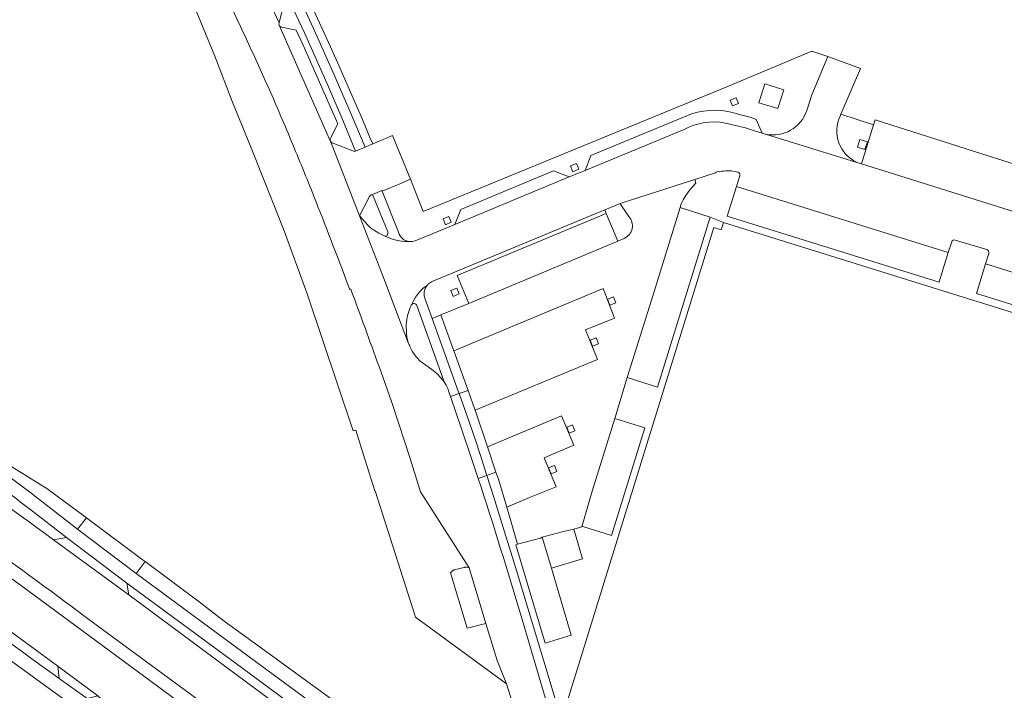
# Model space of a CAD drawing. Extents: x 152048 to 156914, y 461460 to 468786.
# Tile 66 of 256: x 154197 to 154346, y 463605 to 463706. Entities that reach past the tile are written whole.
import ezdxf

# ---------------------------------------------------------------- set-up
doc = ezdxf.new("R2010")
doc.units = 0
doc.header["$LTSCALE"] = 0.75
for name, color, linetype, lineweight in [('B-RO-VH-VERHARDING_ASFALT-GV', 251, 'CONTINUOUS', 18), ('B-RO-VH-VERHARDING_BETONSTRAATSTEEN-GV', 251, 'CONTINUOUS', 18), ('B-RO-VH-VERHARDING_TEGEL-GV', 251, 'CONTINUOUS', 18)]:
    doc.layers.add(name, color=color, linetype=linetype, lineweight=lineweight)

msp = doc.modelspace()

# ---------------------------------------------------------------- linework, layer by layer
at = {"layer": 'B-RO-VH-VERHARDING_ASFALT-GV'}
for points in [[(154202.354, 463627.349, 0.0045809), (154163.057, 463655.505)], [(154173.103, 463640.479, -0.0046303), (154207.295, 463615.656)]]:
    msp.add_lwpolyline(points, format="xyb", dxfattribs=at)
for points in [[(154168.707, 463633.18), (154175.679, 463628.323), (154203.011, 463608.289), (154209.031, 463603.817), (154209.186, 463603.703), (154218.729, 463596.66), (154218.805, 463596.604), (154232.754, 463586.318), (154233.942, 463585.442), (154261.005, 463565.485), (154280.923, 463550.577), (154317.424, 463522.277), (154321.294, 463527.487), (154284.421, 463555.998), (154279.879, 463559.42), (154275.322, 463562.822), (154237.741, 463590.718)], [(154279.052, 463570.712), (154249.462, 463592.575), (154238.941, 463600.348), (154238.936, 463600.352), (154236.417, 463602.163), (154229.869, 463607.026), (154213.684, 463619.048), (154202.354, 463627.349)], [(154237.741, 463590.718), (154236.567, 463591.585), (154197.531, 463620.407), (154195.53, 463621.853)], [(154207.295, 463615.656), (154237.723, 463593.229), (154238.898, 463592.363), (154278.011, 463563.328), (154285.246, 463557.935), (154323.013, 463529.866), (154326.92, 463535.068), (154318.949, 463541.006), (154315.65, 463543.502)]]:
    msp.add_lwpolyline(points, dxfattribs=at)
at = {"layer": 'B-RO-VH-VERHARDING_BETONSTRAATSTEEN-GV'}
for points in [[(154234.511, 463715.441), (154233.801, 463715.368), (154231.028, 463716.51), (154236.328, 463705.187), (154237.187, 463708.761), (154237.54, 463709.003), (154237.63, 463709.044), (154239.052, 463709.677), (154240.141, 463710.161), (154241.561, 463710.791), (154243.331, 463711.577), (154240.405, 463718.206), (154240.302, 463718.159), (154238.661, 463717.405), (154237.252, 463716.758), (154236.035, 463716.178)], [(154324.034, 463683.924), (154331.544, 463681.591), (154344.509, 463677.533), (154349.784, 463675.882), (154374.035, 463668.355), (154375.305, 463667.951), (154376.44, 463671.612), (154377.362, 463674.35), (154352.378, 463682.218), (154346.579, 463684.064), (154326.112, 463690.58), (154325.855, 463689.79)], [(154262.81, 463674.786), (154280.02, 463681.964), (154277.658, 463682.896), (154263.712, 463677.066)], [(154335.755, 463666.15), (154337.079, 463670.591), (154305.204, 463680.515), (154303.826, 463676.082), (154335.752, 463666.14)], [(154301.241, 463675.923), (154296.727, 463677.347), (154292.651, 463664.209), (154288.765, 463651.767), (154293.326, 463650.314)], [(154287.354, 463672.306), (154285.586, 463676.479), (154263.136, 463667.146), (154264.895, 463662.918)], [(154342.716, 463668.863), (154341.334, 463664.432), (154368.819, 463655.888), (154370.18, 463660.306)], [(154265.86, 463646.826), (154284.283, 463654.48), (154282.456, 463658.929), (154286.825, 463660.724), (154285.123, 463665.173), (154262.65, 463655.8), (154264.808, 463649.813), (154265.526, 463647.822)], [(154287.036, 463663.014), (154286.146, 463662.658), (154285.789, 463663.548), (154286.68, 463663.906)], [(154284.433, 463656.853), (154283.543, 463656.497), (154283.186, 463657.387), (154284.077, 463657.745)], [(154270.633, 463632.266), (154274.025, 463633.724), (154278.06, 463635.324), (154276.225, 463639.653), (154280.696, 463641.569), (154278.851, 463646.017), (154267.708, 463641.329), (154268.992, 463637.509), (154269.346, 463636.456)], [(154281.936, 463629.294), (154282.05, 463629.329), (154286.379, 463627.965), (154291.405, 463644.207), (154286.879, 463645.62), (154283.46, 463634.675)], [(154280.887, 463643.745), (154279.997, 463643.389), (154279.64, 463644.279), (154280.531, 463644.637)], [(154278.17, 463637.637), (154277.28, 463637.281), (154276.923, 463638.171), (154277.814, 463638.529)], [(154214.82, 463622.239), (154216.149, 463624.05), (154215.723, 463624.367), (154207.302, 463630.64), (154205.959, 463628.956)], [(154213.684, 463619.048), (154213.386, 463620.791), (154204.316, 463627.681), (154202.354, 463627.349)], [(154276.422, 463611.79), (154280.337, 463612.991), (154277.332, 463623.069), (154275.949, 463627.715), (154275.683, 463627.577), (154272.254, 463626.663), (154271.986, 463626.57)], [(154277.332, 463623.069), (154281.997, 463624.458), (154280.71, 463628.919), (154278.936, 463628.506), (154275.949, 463627.715)], [(154203.202, 463606.444), (154207.445, 463603.42), (154209.031, 463603.817), (154203.011, 463608.289)]]:
    msp.add_lwpolyline(points, close=True, dxfattribs=at)
for points in [[(154236.328, 463705.187), (154231.028, 463716.51)], [(154222.809, 463709.613), (154226.638, 463700.138), (154229.331, 463693.249), (154232.203, 463686.115), (154237.078, 463673.831), (154240.353, 463664.937), (154240.437, 463664.687), (154240.541, 463664.377), (154247.489, 463643.728), (154247.899, 463643.855), (154249.304, 463639.308), (154250.73, 463634.694), (154250.795, 463634.714), (154256.854, 463615.687)], [(154255.838, 463656.909), (154251.936, 463667.071), (154248.46, 463676.106), (154244.05, 463687.363), (154244.026, 463687.417), (154236.342, 463704.806)], [(154236.342, 463704.806), (154244.026, 463687.417)], [(154244.079, 463687.826), (154245.183, 463689.972), (154239.954, 463701.787), (154238.877, 463704.069), (154236.702, 463704.515)], [(154320.646, 463690.669), (154320.803, 463691.115), (154320.927, 463691.4), (154323.907, 463698.286), (154318.958, 463700.083), (154316.578, 463694.33), (154315.796, 463691.99)], [(154298.442, 463691.466), (154283.267, 463685.205), (154282.412, 463682.947)], [(154349.784, 463675.882), (154344.509, 463677.533), (154331.544, 463681.591), (154324.034, 463683.924), (154323.852, 463683.98), (154309.563, 463688.408), (154309.533, 463688.415), (154309.099, 463688.543), (154307.923, 463688.924), (154306.592, 463689.357), (154303.567, 463690.071), (154302.772, 463690.195), (154301.967, 463690.249), (154301.163, 463690.231), (154300.363, 463690.142), (154299.576, 463689.986), (154298.803, 463689.76), (154298.051, 463689.471), (154297.327, 463689.111), (154282.412, 463682.947), (154280.02, 463681.964), (154262.81, 463674.786)], [(154282.412, 463682.947), (154297.327, 463689.111), (154298.051, 463689.471), (154298.803, 463689.76), (154299.576, 463689.986), (154300.363, 463690.142), (154301.163, 463690.231), (154301.967, 463690.249), (154302.772, 463690.195), (154303.567, 463690.071), (154306.592, 463689.357), (154307.923, 463688.924), (154309.099, 463688.543), (154308.166, 463690.642), (154307.29, 463690.956), (154305.689, 463691.35)], [(154244.05, 463687.363), (154248.46, 463676.106), (154249.776, 463678.746)], [(154250.42, 463686.945), (154249.274, 463686.458), (154247.825, 463685.84), (154247.701, 463685.791), (154244.329, 463687.097)], [(154250.414, 463679.341), (154251.823, 463679.931), (154251.858, 463679.843), (154253.067, 463680.34), (154253.161, 463680.379), (154254.433, 463680.905), (154256.136, 463681.609), (154253.416, 463688.219), (154251.657, 463687.471), (154250.42, 463686.945)], [(154309.563, 463688.408), (154323.852, 463683.98)], [(154259.461, 463666.252), (154285.361, 463677.02), (154287.676, 463677.983), (154298.932, 463681.582), (154302.036, 463682.574)], [(154303.59, 463682.883), (154304.002, 463682.895), (154304.414, 463682.865), (154305.412, 463682.702)], [(154288.304, 463672.724), (154287.354, 463672.306), (154264.895, 463662.918), (154260.697, 463661.216), (154262.65, 463655.8), (154285.123, 463665.173), (154286.825, 463660.724), (154282.456, 463658.929), (154284.283, 463654.48), (154265.86, 463646.826), (154267.708, 463641.329), (154278.851, 463646.017), (154280.696, 463641.569), (154276.225, 463639.653), (154278.06, 463635.324), (154274.025, 463633.724), (154270.633, 463632.266), (154272.254, 463626.663), (154275.683, 463627.577), (154275.949, 463627.715), (154278.936, 463628.506), (154280.71, 463628.919), (154281.936, 463629.294), (154283.46, 463634.675), (154286.879, 463645.62), (154288.765, 463651.767), (154292.651, 463664.209), (154296.727, 463677.347), (154296.904, 463677.941), (154297.158, 463678.517), (154297.467, 463679.044), (154298.018, 463679.807), (154298.54, 463680.427), (154299.108, 463681.007), (154298.932, 463681.582), (154287.676, 463677.983), (154287.972, 463677.45), (154289.007, 463676.027)], [(154305.717, 463682.137), (154305.204, 463680.515), (154337.079, 463670.591), (154337.625, 463672.212)], [(154255.93, 463672.238), (154255.243, 463672.266), (154254.443, 463672.369), (154253.963, 463672.466), (154253.407, 463672.617), (154252.758, 463672.835), (154252.128, 463673.095), (154251.733, 463673.278), (154251.35, 463673.488), (154250.551, 463673.992), (154250.109, 463674.324), (154249.586, 463674.807), (154249.115, 463675.341), (154248.46, 463676.106), (154251.936, 463667.071), (154255.838, 463656.909)], [(154262.81, 463674.786), (154256.813, 463672.346)], [(154338.128, 463672.466), (154342.895, 463671.052)], [(154343.208, 463670.442), (154342.716, 463668.863), (154370.18, 463660.306), (154370.659, 463661.904)], [(154246.941, 463665.142), (154246.452, 463666.426)], [(154246.452, 463666.426), (154246.941, 463665.142)], [(154256.278, 463662.727), (154256.523, 463663.231), (154256.883, 463663.844), (154257.336, 463664.484), (154257.691, 463664.884), (154258.096, 463665.266), (154258.667, 463665.689)], [(154257.703, 463654.108), (154259.347, 463652.955), (154260.069, 463652.352), (154260.732, 463651.683), (154261.203, 463651.111), (154257.049, 463662.6)], [(154256.854, 463615.687), (154270.587, 463605.636), (154269.149, 463609.156), (154267.47, 463614.736), (154264.663, 463614.004), (154262.16, 463622.352), (154262.397, 463622.62), (154262.436, 463622.657), (154262.478, 463622.69), (154262.522, 463622.72), (154262.569, 463622.746), (154262.618, 463622.768), (154262.668, 463622.785), (154264.183, 463623.18), (154264.242, 463623.2), (154264.303, 463623.214), (154264.365, 463623.222), (154264.427, 463623.225), (154264.489, 463623.223), (154264.551, 463623.215), (154264.943, 463623.126), (154257.6, 463634.568), (154256.027, 463639.702), (154254.376, 463644.812), (154253.233, 463648.173), (154251.381, 463653.409)], [(154251.381, 463653.409), (154253.233, 463648.173), (154254.376, 463644.812), (154256.027, 463639.702), (154257.6, 463634.568), (154264.943, 463623.126), (154267.47, 463614.736), (154269.149, 463609.156), (154270.587, 463605.636), (154274.989, 463591.684), (154277.881, 463582.522), (154277.612, 463581.111), (154279.224, 463575.469), (154286.821, 463571.201)], [(154263.911, 463643.745), (154262.158, 463648.893), (154261.912, 463649.615), (154261.745, 463650.138), (154261.51, 463650.636), (154261.203, 463651.111), (154260.732, 463651.683), (154260.069, 463652.352), (154259.347, 463652.955), (154257.703, 463654.108)], [(154284.694, 463575.619), (154284.196, 463577.306), (154281.479, 463586.393), (154279.953, 463591.497), (154278.164, 463597.638), (154277.567, 463599.688), (154272.914, 463615.349)]]:
    msp.add_lwpolyline(points, dxfattribs=at)
for points in [[(154232.194, 463701.015, 0.0044209), (154228.798, 463708.252)], [(154228.798, 463708.252, -0.0044209), (154232.194, 463701.015)], [(154236.342, 463704.806, -0.1942529), (154236.328, 463705.187)], [(154236.702, 463704.515, -0.2412254), (154236.342, 463704.806)], [(154235.465, 463693.722, 0.0042044), (154232.194, 463701.015)], [(154232.194, 463701.015, -0.0042044), (154235.465, 463693.722)], [(154237.727, 463688.436, 0.0045218), (154235.465, 463693.722)], [(154235.465, 463693.722, -0.0045218), (154237.727, 463688.436)], [(154305.689, 463691.35, 0.166413), (154298.442, 463691.466)], [(154315.796, 463691.99, -0.3850307), (154309.563, 463688.408)], [(154323.852, 463683.98, -0.4278235), (154320.646, 463690.669)], [(154241.184, 463680.038, 0.0027611), (154237.727, 463688.436)], [(154237.727, 463688.436, -0.0027611), (154241.184, 463680.038)], [(154244.026, 463687.417, -0.2032344), (154244.079, 463687.826)], [(154244.329, 463687.097, -0.2000176), (154244.05, 463687.363)], [(154302.036, 463682.574, -0.1549296), (154302.32, 463682.716)], [(154302.32, 463682.716, -0.0259497), (154303.59, 463682.883)], [(154305.412, 463682.702, -0.4229958), (154305.717, 463682.137)], [(154246.452, 463666.426, 0.0026464), (154241.184, 463680.038)], [(154241.184, 463680.038, -0.0026464), (154246.452, 463666.426)], [(154249.776, 463678.746, -0.2457544), (154250.414, 463679.341)], [(154289.007, 463676.027, -0.5119029), (154288.304, 463672.724)], [(154256.813, 463672.346, -0.1200501), (154255.93, 463672.238)], [(154337.625, 463672.212, -0.3976191), (154338.128, 463672.466)], [(154342.895, 463671.052, -0.4122808), (154343.208, 463670.442)], [(154258.806, 463665.834, -0.103543), (154259.461, 463666.252)], [(154247.055, 463665.088, -0.3687785), (154246.941, 463665.142)], [(154246.941, 463665.142, 0.3687785), (154247.055, 463665.088)], [(154247.136, 463665.048, 0.4207833), (154247.055, 463665.088)], [(154247.055, 463665.088, -0.4207833), (154247.136, 463665.048)], [(154251.381, 463653.409, 0.0025033), (154247.136, 463665.048)], [(154247.136, 463665.048, -0.0025033), (154251.381, 463653.409)], [(154258.667, 463665.689, -0.0211173), (154258.806, 463665.834)], [(154256.208, 463662.59, 0.0415863), (154255.753, 463661.411)], [(154255.753, 463661.411, -0.0415863), (154256.208, 463662.59)], [(154256.278, 463662.727, 0.0901624), (154256.208, 463662.59)], [(154256.208, 463662.59, -0.0901624), (154256.278, 463662.727)], [(154257.049, 463662.6, 0.6006719), (154256.278, 463662.727)], [(154255.753, 463661.411, 0.0481524), (154255.519, 463660.166)], [(154255.519, 463660.166, -0.0481524), (154255.753, 463661.411)], [(154255.519, 463660.166, 0.0468007), (154255.526, 463658.307)], [(154255.526, 463658.307, -0.0468007), (154255.519, 463660.166)], [(154255.526, 463658.307, 0.0630019), (154255.838, 463656.909)], [(154255.838, 463656.909, -0.0630019), (154255.526, 463658.307)], [(154255.838, 463656.909, 0.0616148), (154256.6, 463655.391)], [(154256.6, 463655.391, -0.0616148), (154255.838, 463656.909)], [(154256.6, 463655.391, 0.0619919), (154257.703, 463654.108)], [(154257.703, 463654.108, -0.0619919), (154256.6, 463655.391)], [(154266.309, 463636.578, 0.0028035), (154263.911, 463643.745)], [(154272.914, 463615.349, 0.0079028), (154266.309, 463636.578)]]:
    msp.add_lwpolyline(points, format="xyb", dxfattribs=at)
at = {"layer": 'B-RO-VH-VERHARDING_TEGEL-GV'}
for points in [[(154249.274, 463686.458), (154247.17, 463691.422), (154244.642, 463697.342), (154241.508, 463704.317), (154239.052, 463709.677), (154237.63, 463709.044), (154240.151, 463703.648), (154243.791, 463695.515), (154245.763, 463690.856), (154247.825, 463685.84)], [(154239.052, 463709.677), (154241.508, 463704.317), (154244.642, 463697.342), (154247.17, 463691.422), (154249.274, 463686.458), (154250.42, 463686.945), (154250.011, 463687.907), (154248.864, 463690.597), (154246.711, 463695.538), (154245.51, 463698.287), (154244.076, 463701.57), (154240.141, 463710.161)], [(154311.447, 463692.253), (154308.596, 463693.13), (154309.499, 463695.964), (154312.325, 463695.095)], [(154305.497, 463693.007), (154304.607, 463692.651), (154304.249, 463693.541), (154305.141, 463693.898)], [(154324.546, 463686.114), (154323.432, 463686.467), (154323.787, 463687.604), (154324.946, 463687.25)], [(154281.459, 463683.116), (154280.569, 463682.76), (154280.212, 463683.65), (154281.103, 463684.008)], [(154262.263, 463675.137), (154261.373, 463674.781), (154261.016, 463675.671), (154261.907, 463676.029)], [(154263.435, 463664.345), (154262.545, 463663.989), (154262.188, 463664.879), (154263.079, 463665.237)], [(154262.65, 463655.8), (154260.697, 463661.216), (154259.363, 463660.675), (154263.306, 463649.726), (154263.444, 463649.339), (154264.808, 463649.813)], [(154267.708, 463641.329), (154265.86, 463646.826), (154265.526, 463647.822), (154264.808, 463649.813), (154263.444, 463649.339), (154264.6, 463646.102), (154265.849, 463642.463), (154266.759, 463639.704), (154267.614, 463637.031), (154268.992, 463637.509)], [(154246.035, 463602.011), (154233.115, 463611.405), (154228.072, 463615.072), (154224.283, 463617.991), (154216.149, 463624.05), (154214.82, 463622.239), (154231.84, 463609.686), (154238.845, 463604.52), (154243.936, 463600.769), (154243.941, 463600.768), (154245.092, 463600.917), (154245.835, 463601.779)], [(154264.663, 463614.004), (154267.47, 463614.736), (154264.943, 463623.126), (154264.551, 463623.215), (154264.489, 463623.223), (154264.427, 463623.225), (154264.365, 463623.222), (154264.303, 463623.214), (154264.242, 463623.2), (154264.183, 463623.18), (154262.668, 463622.785), (154262.618, 463622.768), (154262.569, 463622.746), (154262.522, 463622.72), (154262.478, 463622.69), (154262.436, 463622.657), (154262.397, 463622.62), (154262.16, 463622.352)]]:
    msp.add_lwpolyline(points, close=True, dxfattribs=at)
for points in [[(154315.796, 463691.99), (154316.578, 463694.33), (154318.958, 463700.083), (154316.541, 463700.924), (154303.759, 463695.53), (154264.401, 463679.387), (154258.037, 463676.777), (154256.136, 463681.609), (154254.433, 463680.905), (154253.161, 463680.379), (154253.067, 463680.34), (154251.858, 463679.843), (154254.322, 463673.631)], [(154074.724, 463692.769), (154078.126, 463690.566), (154103.026, 463674.196), (154107.228, 463671.444), (154123.389, 463660.56), (154143.509, 463646.604), (154143.45, 463646.538), (154166.888, 463629.967), (154173.463, 463625.401), (154202.664, 463604.235), (154207.363, 463600.859), (154208.019, 463600.384), (154209.204, 463601.983), (154209.264, 463602.063), (154207.445, 463603.42), (154203.202, 463606.444)], [(154256.813, 463672.346), (154262.81, 463674.786), (154263.712, 463677.066), (154277.658, 463682.896), (154280.02, 463681.964), (154282.412, 463682.947), (154283.267, 463685.205), (154298.442, 463691.466)], [(154305.689, 463691.35), (154307.29, 463690.956), (154308.166, 463690.642), (154309.099, 463688.543), (154309.533, 463688.415), (154309.563, 463688.408)], [(154324.034, 463683.924), (154325.855, 463689.79), (154320.927, 463691.4), (154320.803, 463691.115), (154320.646, 463690.669)], [(154302.036, 463682.574), (154298.932, 463681.582), (154299.108, 463681.007), (154298.54, 463680.427), (154298.018, 463679.807), (154297.467, 463679.044), (154297.158, 463678.517), (154296.904, 463677.941), (154296.727, 463677.347), (154301.241, 463675.923), (154303.265, 463675.093), (154369.155, 463654.56), (154368.819, 463655.888), (154341.334, 463664.432), (154342.716, 463668.863), (154343.208, 463670.442)], [(154305.412, 463682.702), (154304.414, 463682.865), (154304.002, 463682.895), (154303.59, 463682.883)], [(154323.852, 463683.98), (154324.034, 463683.924)], [(154337.625, 463672.212), (154337.079, 463670.591), (154335.755, 463666.15), (154335.752, 463666.14), (154303.826, 463676.082), (154305.204, 463680.515), (154305.717, 463682.137)], [(154254.322, 463673.631), (154251.858, 463679.843), (154251.823, 463679.931), (154250.414, 463679.341), (154252.68, 463673.679)], [(154249.776, 463678.746), (154248.46, 463676.106), (154249.115, 463675.341), (154249.586, 463674.807), (154250.109, 463674.324), (154250.551, 463673.992), (154251.35, 463673.488), (154251.733, 463673.278), (154252.128, 463673.095)], [(154252.68, 463673.679), (154250.414, 463679.341)], [(154260.697, 463661.216), (154264.895, 463662.918), (154263.136, 463667.146), (154285.586, 463676.479), (154285.361, 463677.02), (154259.461, 463666.252)], [(154279.526, 463602.298), (154301.822, 463674.343), (154302.928, 463673.998), (154303.265, 463675.093), (154301.241, 463675.923), (154293.326, 463650.314), (154288.765, 463651.767), (154286.879, 463645.62), (154291.405, 463644.207), (154286.379, 463627.965), (154282.05, 463629.329), (154281.936, 463629.294), (154280.71, 463628.919), (154281.997, 463624.458), (154277.332, 463623.069), (154280.337, 463612.991), (154276.422, 463611.79), (154271.986, 463626.57), (154272.254, 463626.663), (154270.633, 463632.266), (154269.346, 463636.456), (154268.992, 463637.509), (154267.614, 463637.031), (154268.623, 463633.877), (154270.294, 463628.548), (154271.934, 463623.208), (154277.316, 463605.391), (154279.49, 463598.029)], [(154252.128, 463673.095), (154252.758, 463672.835), (154253.407, 463672.617), (154253.963, 463672.466), (154254.443, 463672.369), (154255.243, 463672.266), (154255.93, 463672.238)], [(154342.895, 463671.052), (154338.128, 463672.466)], [(154258.667, 463665.689), (154258.096, 463665.266), (154257.691, 463664.884), (154257.336, 463664.484), (154256.883, 463663.844), (154256.523, 463663.231), (154256.278, 463662.727)], [(154257.049, 463662.6), (154261.203, 463651.111), (154261.51, 463650.636), (154261.745, 463650.138), (154261.912, 463649.615), (154262.158, 463648.893), (154263.444, 463649.339), (154263.306, 463649.726), (154259.363, 463660.675), (154258.274, 463663.7)], [(154258.274, 463663.7), (154259.363, 463660.675), (154260.697, 463661.216)], [(154200.35, 463633.289), (154205.959, 463628.956), (154207.302, 463630.64), (154201.566, 463634.913), (154201.477, 463634.968), (154194.149, 463639.489), (154164.934, 463660.47), (154164.562, 463660.737), (154163.794, 463659.657), (154178.563, 463649.253), (154190.732, 463640.457)], [(154266.309, 463636.578), (154267.614, 463637.031), (154266.759, 463639.704), (154265.849, 463642.463), (154264.6, 463646.102), (154263.444, 463649.339), (154262.158, 463648.893), (154263.911, 463643.745)], [(154267.614, 463637.031), (154266.309, 463636.578)], [(154272.914, 463615.349), (154277.567, 463599.688), (154278.164, 463597.638), (154279.49, 463598.029), (154277.316, 463605.391), (154271.934, 463623.208), (154270.294, 463628.548), (154268.623, 463633.877), (154267.614, 463637.031)], [(154230.655, 463608.083), (154237.627, 463602.952), (154240.993, 463600.438), (154250.522, 463593.612), (154277.01, 463574.343), (154277.695, 463573.893), (154278.414, 463573.503), (154279.727, 463572.809), (154279.224, 463575.469), (154276.533, 463577.146), (154276.462, 463577.19), (154254.56, 463593.153), (154254.528, 463593.178), (154243.941, 463600.768), (154243.936, 463600.769), (154238.845, 463604.52), (154231.84, 463609.686), (154214.82, 463622.239), (154205.959, 463628.956), (154200.35, 463633.289)], [(154199.193, 463631.639), (154204.316, 463627.681), (154213.386, 463620.791), (154230.655, 463608.083)]]:
    msp.add_lwpolyline(points, dxfattribs=at)
for points in [[(154298.442, 463691.466, -0.166413), (154305.689, 463691.35)], [(154309.563, 463688.408, 0.3850307), (154315.796, 463691.99)], [(154320.646, 463690.669, 0.4278235), (154323.852, 463683.98)], [(154302.32, 463682.716, 0.1549296), (154302.036, 463682.574)], [(154303.59, 463682.883, 0.0259497), (154302.32, 463682.716)], [(154305.717, 463682.137, 0.4229958), (154305.412, 463682.702)], [(154250.414, 463679.341, 0.2457544), (154249.776, 463678.746)], [(154252.68, 463673.679, -0.1536375), (154252.714, 463673.405)], [(154252.714, 463673.405, 0.1536375), (154252.68, 463673.679)], [(154255.93, 463672.238, -0.3082005), (154254.322, 463673.631)], [(154254.322, 463673.631, 0.3082005), (154255.93, 463672.238)], [(154252.364, 463673.06, -0.1226966), (154252.128, 463673.095)], [(154252.128, 463673.095, 0.1226966), (154252.364, 463673.06)], [(154252.581, 463673.163, -0.1619817), (154252.364, 463673.06)], [(154252.364, 463673.06, 0.1619817), (154252.581, 463673.163)], [(154252.714, 463673.405, -0.1523089), (154252.581, 463673.163)], [(154252.581, 463673.163, 0.1523089), (154252.714, 463673.405)], [(154255.93, 463672.238, 0.1200501), (154256.813, 463672.346)], [(154338.128, 463672.466, 0.3976191), (154337.625, 463672.212)], [(154343.208, 463670.442, 0.4122808), (154342.895, 463671.052)], [(154259.461, 463666.252, 0.103543), (154258.806, 463665.834)], [(154258.168, 463664.453, -0.0959539), (154258.349, 463665.192)], [(154258.349, 463665.192, 0.0959539), (154258.168, 463664.453)], [(154258.349, 463665.192, -0.0724034), (154258.667, 463665.689)], [(154258.667, 463665.689, 0.0724034), (154258.349, 463665.192)], [(154258.806, 463665.834, 0.0211173), (154258.667, 463665.689)], [(154258.274, 463663.7, -0.0957761), (154258.168, 463664.453)], [(154258.168, 463664.453, 0.0957761), (154258.274, 463663.7)], [(154256.278, 463662.727, -0.6006719), (154257.049, 463662.6)], [(154263.911, 463643.745, -0.0028035), (154266.309, 463636.578)], [(154190.732, 463640.457, -0.0113042), (154200.35, 463633.289)], [(154200.35, 463633.289, 0.0113042), (154190.732, 463640.457)], [(154189.496, 463638.846, -0.0107768), (154199.193, 463631.639)], [(154266.309, 463636.578, -0.0079028), (154272.914, 463615.349)], [(154203.202, 463606.444, -0.0019524), (154174.797, 463627.121)]]:
    msp.add_lwpolyline(points, format="xyb", dxfattribs=at)

doc.saveas('drawing.dxf')
